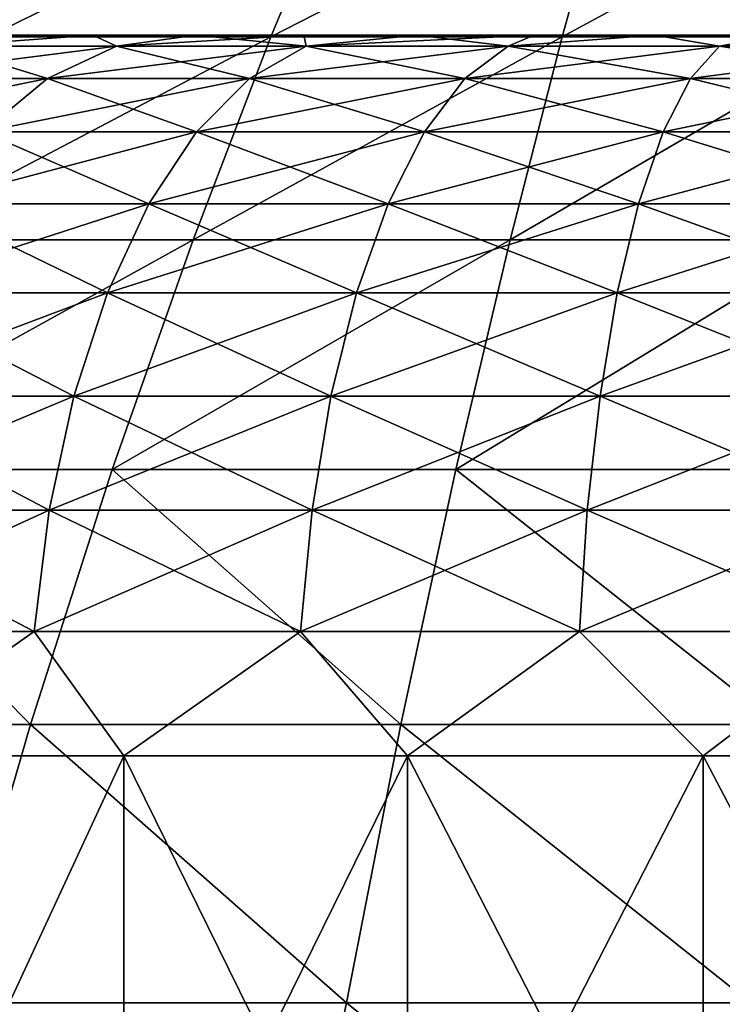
# Model space of a CAD drawing. Header units: millimetres. Extents: x -35 to 35, y -10 to 62.5.
# Tile 58 of 68: x -7.9 to -3, y 51.8 to 58.6. Entities that reach past the tile are written whole.
import ezdxf

# ---------------------------------------------------------------- set-up
doc = ezdxf.new("R2010")
doc.units = ezdxf.units.MM
doc.header["$LTSCALE"] = 65.185185
for name, color, linetype in [('58', 7, 'CONTINUOUS'), ('62', 7, 'CONTINUOUS'), ('63', 7, 'CONTINUOUS'), ('64', 7, 'CONTINUOUS'), ('65', 7, 'CONTINUOUS'), ('66', 7, 'CONTINUOUS')]:
    doc.layers.add(name, color=color, linetype=linetype)

msp = doc.modelspace()

# ---------------------------------------------------------------- linework, layer by layer
at = {"layer": '58', "color": 7, "linetype": 'CONTINUOUS'}
for points in [[(-7.4497, 59.6959, -17.678), (-10.0032, 58.4873, -19.0401), (-9.1724, 59.6959, -16.8486), (-7.4497, 59.6959, -17.678)], [(-8.1172, 58.4873, -19.9174), (-10.0032, 58.4873, -19.0401), (-7.4497, 59.6959, -17.678), (-8.1172, 58.4873, -19.9174)], [(-8.1172, 58.4873, 19.9174), (-7.4497, 59.6959, 17.678), (-10.0032, 58.4873, 19.0401), (-8.1172, 58.4873, 19.9174)], [(-7.4497, 59.6959, 17.678), (-9.1724, 59.6959, 16.8486), (-10.0032, 58.4873, 19.0401), (-7.4497, 59.6959, 17.678)], [(-5.653, 59.6959, -18.3317), (-8.1172, 58.4873, -19.9174), (-7.4497, 59.6959, -17.678), (-5.653, 59.6959, -18.3317)], [(-6.1553, 58.4873, -20.6083), (-8.1172, 58.4873, -19.9174), (-5.653, 59.6959, -18.3317), (-6.1553, 58.4873, -20.6083)], [(-6.1553, 58.4873, 20.6083), (-5.653, 59.6959, 18.3317), (-8.1172, 58.4873, 19.9174), (-6.1553, 58.4873, 20.6083)], [(-5.653, 59.6959, 18.3317), (-7.4497, 59.6959, 17.678), (-8.1172, 58.4873, 19.9174), (-5.653, 59.6959, 18.3317)], [(-3.8002, 59.6959, -18.8034), (-6.1553, 58.4873, -20.6083), (-5.653, 59.6959, -18.3317), (-3.8002, 59.6959, -18.8034)], [(-4.1358, 58.4873, -21.1065), (-6.1553, 58.4873, -20.6083), (-3.8002, 59.6959, -18.8034), (-4.1358, 58.4873, -21.1065)], [(-3.8002, 59.6959, 18.8034), (-5.653, 59.6959, 18.3317), (-6.1553, 58.4873, 20.6083), (-3.8002, 59.6959, 18.8034)], [(-4.1358, 58.4873, 21.1065), (-3.8002, 59.6959, 18.8034), (-6.1553, 58.4873, 20.6083), (-4.1358, 58.4873, 21.1065)], [(-1.9096, 59.6959, -19.0883), (-4.1358, 58.4873, -21.1065), (-3.8002, 59.6959, -18.8034), (-1.9096, 59.6959, -19.0883)], [(-2.0776, 58.4873, -21.4073), (-4.1358, 58.4873, -21.1065), (-1.9096, 59.6959, -19.0883), (-2.0776, 58.4873, -21.4073)], [(-2.0776, 58.4873, 21.4073), (-1.9096, 59.6959, 19.0883), (-4.1358, 58.4873, 21.1065), (-2.0776, 58.4873, 21.4073)], [(-1.9096, 59.6959, 19.0883), (-3.8002, 59.6959, 18.8034), (-4.1358, 58.4873, 21.1065), (-1.9096, 59.6959, 19.0883)], [(-6.694, 57.0806, -22.7537), (-8.8304, 57.0806, -22.0129), (-6.1553, 58.4873, -20.6083), (-6.694, 57.0806, -22.7537)], [(-6.1553, 58.4873, -20.6083), (-8.8304, 57.0806, -22.0129), (-8.1172, 58.4873, -19.9174), (-6.1553, 58.4873, -20.6083)], [(-6.694, 57.0806, 22.7537), (-6.1553, 58.4873, 20.6083), (-8.8304, 57.0806, 22.0129), (-6.694, 57.0806, 22.7537)], [(-6.1553, 58.4873, 20.6083), (-8.1172, 58.4873, 19.9174), (-8.8304, 57.0806, 22.0129), (-6.1553, 58.4873, 20.6083)], [(-4.4967, 57.0806, -23.2878), (-6.694, 57.0806, -22.7537), (-4.1358, 58.4873, -21.1065), (-4.4967, 57.0806, -23.2878)], [(-4.1358, 58.4873, -21.1065), (-6.694, 57.0806, -22.7537), (-6.1553, 58.4873, -20.6083), (-4.1358, 58.4873, -21.1065)], [(-4.4967, 57.0806, 23.2878), (-4.1358, 58.4873, 21.1065), (-6.694, 57.0806, 22.7537), (-4.4967, 57.0806, 23.2878)], [(-4.1358, 58.4873, 21.1065), (-6.1553, 58.4873, 20.6083), (-6.694, 57.0806, 22.7537), (-4.1358, 58.4873, 21.1065)], [(-2.2586, 57.0806, -23.6102), (-4.4967, 57.0806, -23.2878), (-2.0776, 58.4873, -21.4073), (-2.2586, 57.0806, -23.6102)], [(-2.0776, 58.4873, -21.4073), (-4.4967, 57.0806, -23.2878), (-4.1358, 58.4873, -21.1065), (-2.0776, 58.4873, -21.4073)], [(-2.2586, 57.0806, 23.6102), (-2.0776, 58.4873, 21.4073), (-4.4967, 57.0806, 23.2878), (-2.2586, 57.0806, 23.6102)], [(-2.0776, 58.4873, 21.4073), (-4.1358, 58.4873, 21.1065), (-4.4967, 57.0806, 23.2878), (-2.0776, 58.4873, 21.4073)], [(-6.694, 57.0806, -22.7537), (-9.5706, 55.4864, -23.9558), (-8.8304, 57.0806, -22.0129), (-6.694, 57.0806, -22.7537)], [(-7.2545, 55.4864, -24.7558), (-9.5706, 55.4864, -23.9558), (-6.694, 57.0806, -22.7537), (-7.2545, 55.4864, -24.7558)], [(-7.2545, 55.4864, 24.7558), (-6.694, 57.0806, 22.7537), (-9.5706, 55.4864, 23.9558), (-7.2545, 55.4864, 24.7558)], [(-6.694, 57.0806, 22.7537), (-8.8304, 57.0806, 22.0129), (-9.5706, 55.4864, 23.9558), (-6.694, 57.0806, 22.7537)], [(-4.4967, 57.0806, -23.2878), (-7.2545, 55.4864, -24.7558), (-6.694, 57.0806, -22.7537), (-4.4967, 57.0806, -23.2878)], [(-4.873, 55.4864, -25.3324), (-7.2545, 55.4864, -24.7558), (-4.4967, 57.0806, -23.2878), (-4.873, 55.4864, -25.3324)], [(-4.873, 55.4864, 25.3324), (-4.4967, 57.0806, 23.2878), (-7.2545, 55.4864, 24.7558), (-4.873, 55.4864, 25.3324)], [(-4.4967, 57.0806, 23.2878), (-6.694, 57.0806, 22.7537), (-7.2545, 55.4864, 24.7558), (-4.4967, 57.0806, 23.2878)], [(-2.2586, 57.0806, -23.6102), (-4.873, 55.4864, -25.3324), (-4.4967, 57.0806, -23.2878), (-2.2586, 57.0806, -23.6102)], [(-2.4475, 55.4864, -25.6805), (-4.873, 55.4864, -25.3324), (-2.2586, 57.0806, -23.6102), (-2.4475, 55.4864, -25.6805)], [(-2.4475, 55.4864, 25.6805), (-2.2586, 57.0806, 23.6102), (-4.873, 55.4864, 25.3324), (-2.4475, 55.4864, 25.6805)], [(-2.2586, 57.0806, 23.6102), (-4.4967, 57.0806, 23.2878), (-4.873, 55.4864, 25.3324), (-2.2586, 57.0806, 23.6102)], [(-7.822, 53.7169, -26.6026), (-10.3185, 53.7169, -25.7374), (-9.5706, 55.4864, -23.9558), (-7.822, 53.7169, -26.6026)], [(-7.822, 53.7169, 26.6026), (-9.5706, 55.4864, 23.9558), (-10.3185, 53.7169, 25.7374), (-7.822, 53.7169, 26.6026)], [(-7.2545, 55.4864, -24.7558), (-7.822, 53.7169, -26.6026), (-9.5706, 55.4864, -23.9558), (-7.2545, 55.4864, -24.7558)], [(-7.2545, 55.4864, 24.7558), (-9.5706, 55.4864, 23.9558), (-7.822, 53.7169, 26.6026), (-7.2545, 55.4864, 24.7558)], [(-5.2544, 53.7169, -27.2263), (-7.822, 53.7169, -26.6026), (-7.2545, 55.4864, -24.7558), (-5.2544, 53.7169, -27.2263)], [(-5.2544, 53.7169, 27.2263), (-7.2545, 55.4864, 24.7558), (-7.822, 53.7169, 26.6026), (-5.2544, 53.7169, 27.2263)], [(-4.873, 55.4864, -25.3324), (-5.2544, 53.7169, -27.2263), (-7.2545, 55.4864, -24.7558), (-4.873, 55.4864, -25.3324)], [(-4.873, 55.4864, 25.3324), (-7.2545, 55.4864, 24.7558), (-5.2544, 53.7169, 27.2263), (-4.873, 55.4864, 25.3324)], [(-2.6392, 53.7169, -27.6029), (-5.2544, 53.7169, -27.2263), (-4.873, 55.4864, -25.3324), (-2.6392, 53.7169, -27.6029)], [(-2.6392, 53.7169, 27.6029), (-4.873, 55.4864, 25.3324), (-5.2544, 53.7169, 27.2263), (-2.6392, 53.7169, 27.6029)], [(-2.4475, 55.4864, -25.6805), (-2.6392, 53.7169, -27.6029), (-4.873, 55.4864, -25.3324), (-2.4475, 55.4864, -25.6805)], [(-2.4475, 55.4864, 25.6805), (-4.873, 55.4864, 25.3324), (-2.6392, 53.7169, 27.6029), (-2.4475, 55.4864, 25.6805)], [(-8.3814, 51.7856, 28.2832), (-7.822, 53.7169, 26.6026), (-10.3185, 53.7169, 25.7374), (-8.3814, 51.7856, 28.2832)], [(-7.822, 53.7169, -26.6026), (-8.3814, 51.7856, -28.2832), (-10.3185, 53.7169, -25.7374), (-7.822, 53.7169, -26.6026)], [(-8.3814, 51.7856, 28.2832), (-5.6309, 51.7856, 28.9565), (-7.822, 53.7169, 26.6026), (-8.3814, 51.7856, 28.2832)], [(-5.6309, 51.7856, -28.9565), (-8.3814, 51.7856, -28.2832), (-7.822, 53.7169, -26.6026), (-5.6309, 51.7856, -28.9565)], [(-5.6309, 51.7856, 28.9565), (-5.2544, 53.7169, 27.2263), (-7.822, 53.7169, 26.6026), (-5.6309, 51.7856, 28.9565)], [(-5.2544, 53.7169, -27.2263), (-5.6309, 51.7856, -28.9565), (-7.822, 53.7169, -26.6026), (-5.2544, 53.7169, -27.2263)], [(-5.6309, 51.7856, 28.9565), (-2.8285, 51.7856, 29.363), (-5.2544, 53.7169, 27.2263), (-5.6309, 51.7856, 28.9565)], [(-2.8285, 51.7856, -29.363), (-5.6309, 51.7856, -28.9565), (-5.2544, 53.7169, -27.2263), (-2.8285, 51.7856, -29.363)], [(-2.8285, 51.7856, 29.363), (-2.6392, 53.7169, 27.6029), (-5.2544, 53.7169, 27.2263), (-2.8285, 51.7856, 29.363)], [(-2.6392, 53.7169, -27.6029), (-2.8285, 51.7856, -29.363), (-5.2544, 53.7169, -27.2263), (-2.6392, 53.7169, -27.6029)], [(-6.0661, 49.7073, 30.4963), (-8.3814, 51.7856, 28.2832), (-9.0261, 49.7073, 29.7549), (-6.0661, 49.7073, 30.4963)], [(-6.0661, 49.7073, -30.4963), (-9.0261, 49.7073, -29.7549), (-8.3814, 51.7856, -28.2832), (-6.0661, 49.7073, -30.4963)], [(-5.6309, 51.7856, 28.9565), (-8.3814, 51.7856, 28.2832), (-6.0661, 49.7073, 30.4963), (-5.6309, 51.7856, 28.9565)], [(-5.6309, 51.7856, -28.9565), (-6.0661, 49.7073, -30.4963), (-8.3814, 51.7856, -28.2832), (-5.6309, 51.7856, -28.9565)], [(-3.0477, 49.7073, 30.9441), (-5.6309, 51.7856, 28.9565), (-6.0661, 49.7073, 30.4963), (-3.0477, 49.7073, 30.9441)], [(-3.0477, 49.7073, -30.9441), (-6.0661, 49.7073, -30.4963), (-5.6309, 51.7856, -28.9565), (-3.0477, 49.7073, -30.9441)], [(-2.8285, 51.7856, 29.363), (-5.6309, 51.7856, 28.9565), (-3.0477, 49.7073, 30.9441), (-2.8285, 51.7856, 29.363)], [(-2.8285, 51.7856, -29.363), (-3.0477, 49.7073, -30.9441), (-5.6309, 51.7856, -28.9565), (-2.8285, 51.7856, -29.363)], [(0, 51.7856, -29.4989), (-3.0477, 49.7073, -30.9441), (-2.8285, 51.7856, -29.363), (0, 51.7856, -29.4989)], [(0, 49.7073, 31.0938), (-2.8285, 51.7856, 29.363), (-3.0477, 49.7073, 30.9441), (0, 49.7073, 31.0938)], [(0, 51.7856, -29.4989), (0, 51.7656, -29.5157), (-3.0477, 49.7073, -30.9441), (0, 51.7856, -29.4989)]]:
    msp.add_3dface(points, dxfattribs=at)
at = {"layer": '62', "color": 7, "linetype": 'CONTINUOUS'}
for points in [[(-7.1744, 49.5, 15.2463), (-9.0287, 53.5, 14.2269), (-9.0287, 49.5, 14.2269), (-7.1744, 49.5, 15.2463)], [(-7.1744, 53.5, 15.2463), (-9.0287, 53.5, 14.2269), (-7.1744, 49.5, 15.2463), (-7.1744, 53.5, 15.2463)], [(-5.2069, 49.5, 16.0253), (-7.1744, 53.5, 15.2463), (-7.1744, 49.5, 15.2463), (-5.2069, 49.5, 16.0253)], [(-5.2069, 53.5, 16.0253), (-7.1744, 53.5, 15.2463), (-5.2069, 49.5, 16.0253), (-5.2069, 53.5, 16.0253)], [(-3.1574, 49.5, 16.5515), (-5.2069, 53.5, 16.0253), (-5.2069, 49.5, 16.0253), (-3.1574, 49.5, 16.5515)], [(-3.1574, 53.5, 16.5515), (-5.2069, 53.5, 16.0253), (-3.1574, 49.5, 16.5515), (-3.1574, 53.5, 16.5515)], [(-1.058, 49.5, 16.8168), (-3.1574, 53.5, 16.5515), (-3.1574, 49.5, 16.5515), (-1.058, 49.5, 16.8168)], [(-1.058, 53.5, 16.8168), (-3.1574, 53.5, 16.5515), (-1.058, 49.5, 16.8168), (-1.058, 53.5, 16.8168)]]:
    msp.add_3dface(points, dxfattribs=at)
at = {"layer": '63', "color": 7, "linetype": 'CONTINUOUS'}
for points in [[(-9.0287, 49.5, -14.2269), (-7.1744, 53.5, -15.2463), (-7.1744, 49.5, -15.2463), (-9.0287, 49.5, -14.2269)], [(-9.0287, 53.5, -14.2269), (-7.1744, 53.5, -15.2463), (-9.0287, 49.5, -14.2269), (-9.0287, 53.5, -14.2269)], [(-7.1744, 49.5, -15.2463), (-5.2069, 53.5, -16.0253), (-5.2069, 49.5, -16.0253), (-7.1744, 49.5, -15.2463)], [(-7.1744, 53.5, -15.2463), (-5.2069, 53.5, -16.0253), (-7.1744, 49.5, -15.2463), (-7.1744, 53.5, -15.2463)], [(-5.2069, 53.5, -16.0253), (-3.1574, 53.5, -16.5515), (-5.2069, 49.5, -16.0253), (-5.2069, 53.5, -16.0253)], [(-5.2069, 49.5, -16.0253), (-3.1574, 53.5, -16.5515), (-3.1574, 49.5, -16.5515), (-5.2069, 49.5, -16.0253)], [(-3.1574, 53.5, -16.5515), (-1.058, 53.5, -16.8168), (-3.1574, 49.5, -16.5515), (-3.1574, 53.5, -16.5515)], [(-3.1574, 49.5, -16.5515), (-1.058, 53.5, -16.8168), (-1.058, 49.5, -16.8168), (-3.1574, 49.5, -16.5515)]]:
    msp.add_3dface(points, dxfattribs=at)
at = {"layer": '64', "color": 7, "linetype": 'CONTINUOUS'}
for points in [[(-11.8169, 58.5, 0.885), (11.85, 58.5), (-11.85, 58.5), (-11.8169, 58.5, 0.885)], [(-11.85, 58.5), (11.85, 58.5), (11.8169, 58.5, -0.885), (-11.85, 58.5)], [(-11.8169, 58.5, -0.885), (-11.85, 58.5), (11.8169, 58.5, -0.885), (-11.8169, 58.5, -0.885)], [(11.8169, 58.5, 0.885), (11.85, 58.5), (-11.8169, 58.5, 0.885), (11.8169, 58.5, 0.885)], [(-11.7177, 58.5, 1.7657), (11.8169, 58.5, 0.885), (-11.8169, 58.5, 0.885), (-11.7177, 58.5, 1.7657)], [(11.7177, 58.5, -1.7657), (-11.8169, 58.5, -0.885), (11.8169, 58.5, -0.885), (11.7177, 58.5, -1.7657)], [(-11.7177, 58.5, -1.7657), (-11.8169, 58.5, -0.885), (11.7177, 58.5, -1.7657), (-11.7177, 58.5, -1.7657)], [(-11.553, 58.5, 2.6364), (11.7177, 58.5, 1.7657), (-11.7177, 58.5, 1.7657), (-11.553, 58.5, 2.6364)], [(11.7177, 58.5, 1.7657), (11.8169, 58.5, 0.885), (-11.7177, 58.5, 1.7657), (11.7177, 58.5, 1.7657)], [(11.553, 58.5, -2.6364), (-11.7177, 58.5, -1.7657), (11.7177, 58.5, -1.7657), (11.553, 58.5, -2.6364)], [(-11.553, 58.5, -2.6364), (-11.7177, 58.5, -1.7657), (11.553, 58.5, -2.6364), (-11.553, 58.5, -2.6364)], [(-11.3236, 58.5, 3.4925), (11.553, 58.5, 2.6364), (-11.553, 58.5, 2.6364), (-11.3236, 58.5, 3.4925)], [(11.553, 58.5, 2.6364), (11.7177, 58.5, 1.7657), (-11.553, 58.5, 2.6364), (11.553, 58.5, 2.6364)], [(11.3236, 58.5, -3.4925), (-11.553, 58.5, -2.6364), (11.553, 58.5, -2.6364), (11.3236, 58.5, -3.4925)], [(-11.3236, 58.5, -3.4925), (-11.553, 58.5, -2.6364), (11.3236, 58.5, -3.4925), (-11.3236, 58.5, -3.4925)], [(-11.031, 58.5, 4.329), (11.3236, 58.5, 3.4925), (-11.3236, 58.5, 3.4925), (-11.031, 58.5, 4.329)], [(11.3236, 58.5, 3.4925), (11.553, 58.5, 2.6364), (-11.3236, 58.5, 3.4925), (11.3236, 58.5, 3.4925)], [(11.031, 58.5, -4.329), (-11.3236, 58.5, -3.4925), (11.3236, 58.5, -3.4925), (11.031, 58.5, -4.329)], [(-11.031, 58.5, -4.329), (-11.3236, 58.5, -3.4925), (11.031, 58.5, -4.329), (-11.031, 58.5, -4.329)], [(11.031, 58.5, 4.329), (11.3236, 58.5, 3.4925), (-11.031, 58.5, 4.329), (11.031, 58.5, 4.329)], [(-10.6766, 58.5, 5.1412), (11.031, 58.5, 4.329), (-11.031, 58.5, 4.329), (-10.6766, 58.5, 5.1412)], [(10.6766, 58.5, -5.1412), (-11.031, 58.5, -4.329), (11.031, 58.5, -4.329), (10.6766, 58.5, -5.1412)], [(-10.6766, 58.5, -5.1412), (-11.031, 58.5, -4.329), (10.6766, 58.5, -5.1412), (-10.6766, 58.5, -5.1412)], [(10.6766, 58.5, 5.1412), (11.031, 58.5, 4.329), (-10.6766, 58.5, 5.1412), (10.6766, 58.5, 5.1412)], [(-10.2626, 58.5, 5.9247), (10.6766, 58.5, 5.1412), (-10.6766, 58.5, 5.1412), (-10.2626, 58.5, 5.9247)], [(10.2626, 58.5, -5.9247), (-10.6766, 58.5, -5.1412), (10.6766, 58.5, -5.1412), (10.2626, 58.5, -5.9247)], [(-10.2626, 58.5, -5.9247), (-10.6766, 58.5, -5.1412), (10.2626, 58.5, -5.9247), (-10.2626, 58.5, -5.9247)], [(10.2626, 58.5, 5.9247), (10.6766, 58.5, 5.1412), (-10.2626, 58.5, 5.9247), (10.2626, 58.5, 5.9247)], [(-9.7911, 58.5, 6.675), (10.2626, 58.5, 5.9247), (-10.2626, 58.5, 5.9247), (-9.7911, 58.5, 6.675)], [(9.7911, 58.5, -6.675), (-10.2626, 58.5, -5.9247), (10.2626, 58.5, -5.9247), (9.7911, 58.5, -6.675)], [(-9.7911, 58.5, -6.675), (-10.2626, 58.5, -5.9247), (9.7911, 58.5, -6.675), (-9.7911, 58.5, -6.675)], [(-9.2649, 58.5, 7.3881), (9.7911, 58.5, 6.675), (-9.7911, 58.5, 6.675), (-9.2649, 58.5, 7.3881)], [(9.7911, 58.5, 6.675), (10.2626, 58.5, 5.9247), (-9.7911, 58.5, 6.675), (9.7911, 58.5, 6.675)], [(9.2649, 58.5, -7.3881), (-9.7911, 58.5, -6.675), (9.7911, 58.5, -6.675), (9.2649, 58.5, -7.3881)], [(-9.2649, 58.5, -7.3881), (-9.7911, 58.5, -6.675), (9.2649, 58.5, -7.3881), (-9.2649, 58.5, -7.3881)], [(-8.6869, 58.5, 8.0598), (9.2649, 58.5, 7.3881), (-9.2649, 58.5, 7.3881), (-8.6869, 58.5, 8.0598)], [(9.2649, 58.5, 7.3881), (9.7911, 58.5, 6.675), (-9.2649, 58.5, 7.3881), (9.2649, 58.5, 7.3881)], [(8.6869, 58.5, -8.0598), (-9.2649, 58.5, -7.3881), (9.2649, 58.5, -7.3881), (8.6869, 58.5, -8.0598)], [(-8.6869, 58.5, -8.0598), (-9.2649, 58.5, -7.3881), (8.6869, 58.5, -8.0598), (-8.6869, 58.5, -8.0598)], [(8.6869, 58.5, 8.0598), (9.2649, 58.5, 7.3881), (-8.6869, 58.5, 8.0598), (8.6869, 58.5, 8.0598)], [(8.0602, 58.5, -8.6865), (-8.6869, 58.5, -8.0598), (8.6869, 58.5, -8.0598), (8.0602, 58.5, -8.6865)], [(-8.0602, 58.5, -8.6865), (-8.6869, 58.5, -8.0598), (8.0602, 58.5, -8.6865), (-8.0602, 58.5, -8.6865)], [(-8.0602, 58.5, 8.6865), (8.6869, 58.5, 8.0598), (-8.6869, 58.5, 8.0598), (-8.0602, 58.5, 8.6865)], [(7.3885, 58.5, -9.2646), (-8.0602, 58.5, -8.6865), (8.0602, 58.5, -8.6865), (7.3885, 58.5, -9.2646)], [(-7.3885, 58.5, -9.2646), (-8.0602, 58.5, -8.6865), (7.3885, 58.5, -9.2646), (-7.3885, 58.5, -9.2646)], [(-7.3885, 58.5, 9.2646), (8.0602, 58.5, 8.6865), (-8.0602, 58.5, 8.6865), (-7.3885, 58.5, 9.2646)], [(8.0602, 58.5, 8.6865), (8.6869, 58.5, 8.0598), (-8.0602, 58.5, 8.6865), (8.0602, 58.5, 8.6865)], [(6.6755, 58.5, -9.7908), (-7.3885, 58.5, -9.2646), (7.3885, 58.5, -9.2646), (6.6755, 58.5, -9.7908)], [(-6.6755, 58.5, -9.7908), (-7.3885, 58.5, -9.2646), (6.6755, 58.5, -9.7908), (-6.6755, 58.5, -9.7908)], [(-6.6755, 58.5, 9.7908), (7.3885, 58.5, 9.2646), (-7.3885, 58.5, 9.2646), (-6.6755, 58.5, 9.7908)], [(7.3885, 58.5, 9.2646), (8.0602, 58.5, 8.6865), (-7.3885, 58.5, 9.2646), (7.3885, 58.5, 9.2646)], [(5.9251, 58.5, -10.2623), (-6.6755, 58.5, -9.7908), (6.6755, 58.5, -9.7908), (5.9251, 58.5, -10.2623)], [(-5.9251, 58.5, -10.2623), (-6.6755, 58.5, -9.7908), (5.9251, 58.5, -10.2623), (-5.9251, 58.5, -10.2623)], [(-5.9251, 58.5, 10.2623), (6.6755, 58.5, 9.7908), (-6.6755, 58.5, 9.7908), (-5.9251, 58.5, 10.2623)], [(6.6755, 58.5, 9.7908), (7.3885, 58.5, 9.2646), (-6.6755, 58.5, 9.7908), (6.6755, 58.5, 9.7908)], [(5.1417, 58.5, -10.6764), (-5.9251, 58.5, -10.2623), (5.9251, 58.5, -10.2623), (5.1417, 58.5, -10.6764)], [(-5.1417, 58.5, -10.6764), (-5.9251, 58.5, -10.2623), (5.1417, 58.5, -10.6764), (-5.1417, 58.5, -10.6764)], [(-5.1417, 58.5, 10.6764), (5.9251, 58.5, 10.2623), (-5.9251, 58.5, 10.2623), (-5.1417, 58.5, 10.6764)], [(5.9251, 58.5, 10.2623), (6.6755, 58.5, 9.7908), (-5.9251, 58.5, 10.2623), (5.9251, 58.5, 10.2623)], [(4.3294, 58.5, -11.0308), (-5.1417, 58.5, -10.6764), (5.1417, 58.5, -10.6764), (4.3294, 58.5, -11.0308)], [(-4.3294, 58.5, -11.0308), (-5.1417, 58.5, -10.6764), (4.3294, 58.5, -11.0308), (-4.3294, 58.5, -11.0308)], [(-4.3294, 58.5, 11.0308), (5.1417, 58.5, 10.6764), (-5.1417, 58.5, 10.6764), (-4.3294, 58.5, 11.0308)], [(5.1417, 58.5, 10.6764), (5.9251, 58.5, 10.2623), (-5.1417, 58.5, 10.6764), (5.1417, 58.5, 10.6764)], [(3.493, 58.5, -11.3235), (-4.3294, 58.5, -11.0308), (4.3294, 58.5, -11.0308), (3.493, 58.5, -11.3235)], [(-3.493, 58.5, -11.3235), (-4.3294, 58.5, -11.0308), (3.493, 58.5, -11.3235), (-3.493, 58.5, -11.3235)], [(-3.493, 58.5, 11.3235), (4.3294, 58.5, 11.0308), (-4.3294, 58.5, 11.0308), (-3.493, 58.5, 11.3235)], [(4.3294, 58.5, 11.0308), (5.1417, 58.5, 10.6764), (-4.3294, 58.5, 11.0308), (4.3294, 58.5, 11.0308)], [(2.6369, 58.5, -11.5529), (-3.493, 58.5, -11.3235), (3.493, 58.5, -11.3235), (2.6369, 58.5, -11.5529)], [(-2.6369, 58.5, -11.5529), (-3.493, 58.5, -11.3235), (2.6369, 58.5, -11.5529), (-2.6369, 58.5, -11.5529)], [(3.493, 58.5, 11.3235), (4.3294, 58.5, 11.0308), (-3.493, 58.5, 11.3235), (3.493, 58.5, 11.3235)], [(-2.6369, 58.5, 11.5529), (3.493, 58.5, 11.3235), (-3.493, 58.5, 11.3235), (-2.6369, 58.5, 11.5529)]]:
    msp.add_3dface(points, dxfattribs=at)
at = {"layer": '65', "color": 7, "linetype": 'CONTINUOUS'}
for points in [[(-7.3885, 58.5, 9.2646), (-8.0602, 58.5, 8.6865), (-8.4338, 58.424, 9.5197), (-7.3885, 58.5, 9.2646)], [(-7.2248, 58.424, 10.4669), (-7.3885, 58.5, 9.2646), (-8.4338, 58.424, 9.5197), (-7.2248, 58.424, 10.4669)], [(-6.6755, 58.5, 9.7908), (-7.3885, 58.5, 9.2646), (-7.2248, 58.424, 10.4669), (-6.6755, 58.5, 9.7908)], [(-5.9105, 58.424, 11.2614), (-6.6755, 58.5, 9.7908), (-7.2248, 58.424, 10.4669), (-5.9105, 58.424, 11.2614)], [(-5.9251, 58.5, 10.2623), (-6.6755, 58.5, 9.7908), (-5.9105, 58.424, 11.2614), (-5.9251, 58.5, 10.2623)], [(-5.1417, 58.5, 10.6764), (-5.9251, 58.5, 10.2623), (-5.9105, 58.424, 11.2614), (-5.1417, 58.5, 10.6764)], [(-4.51, 58.424, 11.8918), (-5.1417, 58.5, 10.6764), (-5.9105, 58.424, 11.2614), (-4.51, 58.424, 11.8918)], [(-4.3294, 58.5, 11.0308), (-5.1417, 58.5, 10.6764), (-4.51, 58.424, 11.8918), (-4.3294, 58.5, 11.0308)], [(-3.493, 58.5, 11.3235), (-4.3294, 58.5, 11.0308), (-4.51, 58.424, 11.8918), (-3.493, 58.5, 11.3235)], [(-3.0437, 58.424, 12.3487), (-3.493, 58.5, 11.3235), (-4.51, 58.424, 11.8918), (-3.0437, 58.424, 12.3487)], [(-2.6369, 58.5, 11.5529), (-3.493, 58.5, 11.3235), (-3.0437, 58.424, 12.3487), (-2.6369, 58.5, 11.5529)], [(-1.533, 58.424, 12.6255), (-2.6369, 58.5, 11.5529), (-3.0437, 58.424, 12.3487), (-1.533, 58.424, 12.6255)], [(-7.7035, 58.1982, 11.1604), (-8.4338, 58.424, 9.5197), (-8.9926, 58.1982, 10.1505), (-7.7035, 58.1982, 11.1604)], [(-7.2248, 58.424, 10.4669), (-8.4338, 58.424, 9.5197), (-7.7035, 58.1982, 11.1604), (-7.2248, 58.424, 10.4669)], [(-6.3021, 58.1982, 12.0076), (-7.2248, 58.424, 10.4669), (-7.7035, 58.1982, 11.1604), (-6.3021, 58.1982, 12.0076)], [(-5.9105, 58.424, 11.2614), (-7.2248, 58.424, 10.4669), (-6.3021, 58.1982, 12.0076), (-5.9105, 58.424, 11.2614)], [(-4.8088, 58.1982, 12.6797), (-5.9105, 58.424, 11.2614), (-6.3021, 58.1982, 12.0076), (-4.8088, 58.1982, 12.6797)], [(-4.51, 58.424, 11.8918), (-5.9105, 58.424, 11.2614), (-4.8088, 58.1982, 12.6797), (-4.51, 58.424, 11.8918)], [(-3.2453, 58.1982, 13.1669), (-4.51, 58.424, 11.8918), (-4.8088, 58.1982, 12.6797), (-3.2453, 58.1982, 13.1669)], [(-3.0437, 58.424, 12.3487), (-4.51, 58.424, 11.8918), (-3.2453, 58.1982, 13.1669), (-3.0437, 58.424, 12.3487)], [(-1.6346, 58.1982, 13.462), (-3.0437, 58.424, 12.3487), (-3.2453, 58.1982, 13.1669), (-1.6346, 58.1982, 13.462)], [(-1.533, 58.424, 12.6255), (-3.0437, 58.424, 12.3487), (-1.6346, 58.1982, 13.462), (-1.533, 58.424, 12.6255)], [(-7.7035, 58.1982, 11.1604), (-8.9926, 58.1982, 10.1505), (-8.1526, 57.8293, 11.8111), (-7.7035, 58.1982, 11.1604)], [(-6.6695, 57.8293, 12.7076), (-7.7035, 58.1982, 11.1604), (-8.1526, 57.8293, 11.8111), (-6.6695, 57.8293, 12.7076)], [(-6.3021, 58.1982, 12.0076), (-7.7035, 58.1982, 11.1604), (-6.6695, 57.8293, 12.7076), (-6.3021, 58.1982, 12.0076)], [(-5.0891, 57.8293, 13.4189), (-6.3021, 58.1982, 12.0076), (-6.6695, 57.8293, 12.7076), (-5.0891, 57.8293, 13.4189)], [(-4.8088, 58.1982, 12.6797), (-6.3021, 58.1982, 12.0076), (-5.0891, 57.8293, 13.4189), (-4.8088, 58.1982, 12.6797)], [(-3.4345, 57.8293, 13.9345), (-4.8088, 58.1982, 12.6797), (-5.0891, 57.8293, 13.4189), (-3.4345, 57.8293, 13.9345)], [(-3.2453, 58.1982, 13.1669), (-4.8088, 58.1982, 12.6797), (-3.4345, 57.8293, 13.9345), (-3.2453, 58.1982, 13.1669)], [(-1.7299, 57.8293, 14.2469), (-3.2453, 58.1982, 13.1669), (-3.4345, 57.8293, 13.9345), (-1.7299, 57.8293, 14.2469)], [(-1.6346, 58.1982, 13.462), (-3.2453, 58.1982, 13.1669), (-1.7299, 57.8293, 14.2469), (-1.6346, 58.1982, 13.462)], [(-7.0015, 57.3285, 13.3402), (-8.1526, 57.8293, 11.8111), (-8.5584, 57.3285, 12.399), (-7.0015, 57.3285, 13.3402)], [(-6.6695, 57.8293, 12.7076), (-8.1526, 57.8293, 11.8111), (-7.0015, 57.3285, 13.3402), (-6.6695, 57.8293, 12.7076)], [(-5.3425, 57.3285, 14.0869), (-6.6695, 57.8293, 12.7076), (-7.0015, 57.3285, 13.3402), (-5.3425, 57.3285, 14.0869)], [(-5.0891, 57.8293, 13.4189), (-6.6695, 57.8293, 12.7076), (-5.3425, 57.3285, 14.0869), (-5.0891, 57.8293, 13.4189)], [(-3.6055, 57.3285, 14.6282), (-5.0891, 57.8293, 13.4189), (-5.3425, 57.3285, 14.0869), (-3.6055, 57.3285, 14.6282)], [(-3.4345, 57.8293, 13.9345), (-5.0891, 57.8293, 13.4189), (-3.6055, 57.3285, 14.6282), (-3.4345, 57.8293, 13.9345)], [(-1.816, 57.3285, 14.9561), (-3.4345, 57.8293, 13.9345), (-3.6055, 57.3285, 14.6282), (-1.816, 57.3285, 14.9561)], [(-1.7299, 57.8293, 14.2469), (-3.4345, 57.8293, 13.9345), (-1.816, 57.3285, 14.9561), (-1.7299, 57.8293, 14.2469)], [(-7.288, 56.7113, 13.8861), (-8.5584, 57.3285, 12.399), (-8.9087, 56.7113, 12.9064), (-7.288, 56.7113, 13.8861)], [(-7.0015, 57.3285, 13.3402), (-8.5584, 57.3285, 12.399), (-7.288, 56.7113, 13.8861), (-7.0015, 57.3285, 13.3402)], [(-5.5611, 56.7113, 14.6634), (-7.0015, 57.3285, 13.3402), (-7.288, 56.7113, 13.8861), (-5.5611, 56.7113, 14.6634)], [(-5.3425, 57.3285, 14.0869), (-7.0015, 57.3285, 13.3402), (-5.5611, 56.7113, 14.6634), (-5.3425, 57.3285, 14.0869)], [(-3.7531, 56.7113, 15.2268), (-5.3425, 57.3285, 14.0869), (-5.5611, 56.7113, 14.6634), (-3.7531, 56.7113, 15.2268)], [(-3.6055, 57.3285, 14.6282), (-5.3425, 57.3285, 14.0869), (-3.7531, 56.7113, 15.2268), (-3.6055, 57.3285, 14.6282)], [(-1.8903, 56.7113, 15.5681), (-3.6055, 57.3285, 14.6282), (-3.7531, 56.7113, 15.2268), (-1.8903, 56.7113, 15.5681)], [(-1.816, 57.3285, 14.9561), (-3.6055, 57.3285, 14.6282), (-1.8903, 56.7113, 15.5681), (-1.816, 57.3285, 14.9561)], [(-7.5203, 55.9962, 14.3287), (-8.9087, 56.7113, 12.9064), (-9.1926, 55.9962, 13.3178), (-7.5203, 55.9962, 14.3287)], [(-7.288, 56.7113, 13.8861), (-8.9087, 56.7113, 12.9064), (-7.5203, 55.9962, 14.3287), (-7.288, 56.7113, 13.8861)], [(-5.7383, 55.9962, 15.1307), (-7.288, 56.7113, 13.8861), (-7.5203, 55.9962, 14.3287), (-5.7383, 55.9962, 15.1307)], [(-5.5611, 56.7113, 14.6634), (-7.288, 56.7113, 13.8861), (-5.7383, 55.9962, 15.1307), (-5.5611, 56.7113, 14.6634)], [(-3.8727, 55.9962, 15.7121), (-5.5611, 56.7113, 14.6634), (-5.7383, 55.9962, 15.1307), (-3.8727, 55.9962, 15.7121)], [(-3.7531, 56.7113, 15.2268), (-5.5611, 56.7113, 14.6634), (-3.8727, 55.9962, 15.7121), (-3.7531, 56.7113, 15.2268)], [(-1.9506, 55.9962, 16.0643), (-3.7531, 56.7113, 15.2268), (-3.8727, 55.9962, 15.7121), (-1.9506, 55.9962, 16.0643)], [(-1.8903, 56.7113, 15.5681), (-3.7531, 56.7113, 15.2268), (-1.9506, 55.9962, 16.0643), (-1.8903, 56.7113, 15.5681)], [(-7.6913, 55.2052, 14.6545), (-9.1926, 55.9962, 13.3178), (-9.4016, 55.2052, 13.6206), (-7.6913, 55.2052, 14.6545)], [(-7.5203, 55.9962, 14.3287), (-9.1926, 55.9962, 13.3178), (-7.6913, 55.2052, 14.6545), (-7.5203, 55.9962, 14.3287)], [(-5.8688, 55.2052, 15.4748), (-7.5203, 55.9962, 14.3287), (-7.6913, 55.2052, 14.6545), (-5.8688, 55.2052, 15.4748)], [(-5.7383, 55.9962, 15.1307), (-7.5203, 55.9962, 14.3287), (-5.8688, 55.2052, 15.4748), (-5.7383, 55.9962, 15.1307)], [(-3.9607, 55.2052, 16.0693), (-5.7383, 55.9962, 15.1307), (-5.8688, 55.2052, 15.4748), (-3.9607, 55.2052, 16.0693)], [(-3.8727, 55.9962, 15.7121), (-5.7383, 55.9962, 15.1307), (-3.9607, 55.2052, 16.0693), (-3.8727, 55.9962, 15.7121)], [(-1.9949, 55.2052, 16.4296), (-3.8727, 55.9962, 15.7121), (-3.9607, 55.2052, 16.0693), (-1.9949, 55.2052, 16.4296)], [(-1.9506, 55.9962, 16.0643), (-3.8727, 55.9962, 15.7121), (-1.9949, 55.2052, 16.4296), (-1.9506, 55.9962, 16.0643)], [(-7.7958, 54.3622, 14.8536), (-9.4016, 55.2052, 13.6206), (-9.5293, 54.3622, 13.8056), (-7.7958, 54.3622, 14.8536)], [(-7.6913, 55.2052, 14.6545), (-9.4016, 55.2052, 13.6206), (-7.7958, 54.3622, 14.8536), (-7.6913, 55.2052, 14.6545)], [(-5.9485, 54.3622, 15.685), (-7.6913, 55.2052, 14.6545), (-7.7958, 54.3622, 14.8536), (-5.9485, 54.3622, 15.685)], [(-5.8688, 55.2052, 15.4748), (-7.6913, 55.2052, 14.6545), (-5.9485, 54.3622, 15.685), (-5.8688, 55.2052, 15.4748)], [(-4.0145, 54.3622, 16.2876), (-5.8688, 55.2052, 15.4748), (-5.9485, 54.3622, 15.685), (-4.0145, 54.3622, 16.2876)], [(-3.9607, 55.2052, 16.0693), (-5.8688, 55.2052, 15.4748), (-4.0145, 54.3622, 16.2876), (-3.9607, 55.2052, 16.0693)], [(-2.022, 54.3622, 16.6528), (-3.9607, 55.2052, 16.0693), (-4.0145, 54.3622, 16.2876), (-2.022, 54.3622, 16.6528)], [(-1.9949, 55.2052, 16.4296), (-3.9607, 55.2052, 16.0693), (-2.022, 54.3622, 16.6528), (-1.9949, 55.2052, 16.4296)], [(-9.0287, 53.5, 14.2269), (-7.7958, 54.3622, 14.8536), (-9.5293, 54.3622, 13.8056), (-9.0287, 53.5, 14.2269)], [(-9.0287, 53.5, 14.2269), (-7.1744, 53.5, 15.2463), (-7.7958, 54.3622, 14.8536), (-9.0287, 53.5, 14.2269)], [(-7.1744, 53.5, 15.2463), (-5.9485, 54.3622, 15.685), (-7.7958, 54.3622, 14.8536), (-7.1744, 53.5, 15.2463)], [(-7.1744, 53.5, 15.2463), (-5.2069, 53.5, 16.0253), (-5.9485, 54.3622, 15.685), (-7.1744, 53.5, 15.2463)], [(-5.2069, 53.5, 16.0253), (-4.0145, 54.3622, 16.2876), (-5.9485, 54.3622, 15.685), (-5.2069, 53.5, 16.0253)], [(-5.2069, 53.5, 16.0253), (-3.1574, 53.5, 16.5515), (-4.0145, 54.3622, 16.2876), (-5.2069, 53.5, 16.0253)], [(-3.1574, 53.5, 16.5515), (-2.022, 54.3622, 16.6528), (-4.0145, 54.3622, 16.2876), (-3.1574, 53.5, 16.5515)], [(-3.1574, 53.5, 16.5515), (-1.058, 53.5, 16.8168), (-2.022, 54.3622, 16.6528), (-3.1574, 53.5, 16.5515)]]:
    msp.add_3dface(points, dxfattribs=at)
at = {"layer": '66', "color": 7, "linetype": 'CONTINUOUS'}
for points in [[(-8.0602, 58.5, -8.6865), (-7.3885, 58.5, -9.2646), (-8.4338, 58.424, -9.5197), (-8.0602, 58.5, -8.6865)], [(-8.4338, 58.424, -9.5197), (-7.3885, 58.5, -9.2646), (-7.2248, 58.424, -10.4669), (-8.4338, 58.424, -9.5197)], [(-7.3885, 58.5, -9.2646), (-6.6755, 58.5, -9.7908), (-7.2248, 58.424, -10.4669), (-7.3885, 58.5, -9.2646)], [(-7.2248, 58.424, -10.4669), (-5.9251, 58.5, -10.2623), (-5.9105, 58.424, -11.2614), (-7.2248, 58.424, -10.4669)], [(-6.6755, 58.5, -9.7908), (-5.9251, 58.5, -10.2623), (-7.2248, 58.424, -10.4669), (-6.6755, 58.5, -9.7908)], [(-5.9251, 58.5, -10.2623), (-5.1417, 58.5, -10.6764), (-5.9105, 58.424, -11.2614), (-5.9251, 58.5, -10.2623)], [(-5.1417, 58.5, -10.6764), (-4.3294, 58.5, -11.0308), (-5.9105, 58.424, -11.2614), (-5.1417, 58.5, -10.6764)], [(-5.9105, 58.424, -11.2614), (-4.3294, 58.5, -11.0308), (-4.51, 58.424, -11.8918), (-5.9105, 58.424, -11.2614)], [(-4.3294, 58.5, -11.0308), (-3.493, 58.5, -11.3235), (-4.51, 58.424, -11.8918), (-4.3294, 58.5, -11.0308)], [(-4.51, 58.424, -11.8918), (-3.493, 58.5, -11.3235), (-3.0437, 58.424, -12.3487), (-4.51, 58.424, -11.8918)], [(-3.493, 58.5, -11.3235), (-2.6369, 58.5, -11.5529), (-3.0437, 58.424, -12.3487), (-3.493, 58.5, -11.3235)], [(-2.6369, 58.5, -11.5529), (-1.7662, 58.5, -11.7176), (-3.0437, 58.424, -12.3487), (-2.6369, 58.5, -11.5529)], [(-3.0437, 58.424, -12.3487), (-1.7662, 58.5, -11.7176), (-1.533, 58.424, -12.6255), (-3.0437, 58.424, -12.3487)], [(-8.4338, 58.424, -9.5197), (-7.2248, 58.424, -10.4669), (-8.9926, 58.1982, -10.1505), (-8.4338, 58.424, -9.5197)], [(-8.9926, 58.1982, -10.1505), (-7.2248, 58.424, -10.4669), (-7.7035, 58.1982, -11.1604), (-8.9926, 58.1982, -10.1505)], [(-7.2248, 58.424, -10.4669), (-5.9105, 58.424, -11.2614), (-7.7035, 58.1982, -11.1604), (-7.2248, 58.424, -10.4669)], [(-7.7035, 58.1982, -11.1604), (-5.9105, 58.424, -11.2614), (-6.3021, 58.1982, -12.0076), (-7.7035, 58.1982, -11.1604)], [(-5.9105, 58.424, -11.2614), (-4.51, 58.424, -11.8918), (-6.3021, 58.1982, -12.0076), (-5.9105, 58.424, -11.2614)], [(-6.3021, 58.1982, -12.0076), (-4.51, 58.424, -11.8918), (-4.8088, 58.1982, -12.6797), (-6.3021, 58.1982, -12.0076)], [(-4.8088, 58.1982, -12.6797), (-3.0437, 58.424, -12.3487), (-3.2453, 58.1982, -13.1669), (-4.8088, 58.1982, -12.6797)], [(-4.51, 58.424, -11.8918), (-3.0437, 58.424, -12.3487), (-4.8088, 58.1982, -12.6797), (-4.51, 58.424, -11.8918)], [(-3.0437, 58.424, -12.3487), (-1.533, 58.424, -12.6255), (-3.2453, 58.1982, -13.1669), (-3.0437, 58.424, -12.3487)], [(-3.2453, 58.1982, -13.1669), (-1.533, 58.424, -12.6255), (-1.6346, 58.1982, -13.462), (-3.2453, 58.1982, -13.1669)], [(-8.9926, 58.1982, -10.1505), (-7.7035, 58.1982, -11.1604), (-9.5168, 57.8293, -10.7423), (-8.9926, 58.1982, -10.1505)], [(-9.5168, 57.8293, -10.7423), (-7.7035, 58.1982, -11.1604), (-8.1526, 57.8293, -11.8111), (-9.5168, 57.8293, -10.7423)], [(-7.7035, 58.1982, -11.1604), (-6.3021, 58.1982, -12.0076), (-8.1526, 57.8293, -11.8111), (-7.7035, 58.1982, -11.1604)], [(-8.1526, 57.8293, -11.8111), (-6.3021, 58.1982, -12.0076), (-6.6695, 57.8293, -12.7076), (-8.1526, 57.8293, -11.8111)], [(-6.3021, 58.1982, -12.0076), (-4.8088, 58.1982, -12.6797), (-6.6695, 57.8293, -12.7076), (-6.3021, 58.1982, -12.0076)], [(-6.6695, 57.8293, -12.7076), (-4.8088, 58.1982, -12.6797), (-5.0891, 57.8293, -13.4189), (-6.6695, 57.8293, -12.7076)], [(-4.8088, 58.1982, -12.6797), (-3.2453, 58.1982, -13.1669), (-5.0891, 57.8293, -13.4189), (-4.8088, 58.1982, -12.6797)], [(-5.0891, 57.8293, -13.4189), (-3.2453, 58.1982, -13.1669), (-3.4345, 57.8293, -13.9345), (-5.0891, 57.8293, -13.4189)], [(-3.2453, 58.1982, -13.1669), (-1.6346, 58.1982, -13.462), (-3.4345, 57.8293, -13.9345), (-3.2453, 58.1982, -13.1669)], [(-3.4345, 57.8293, -13.9345), (-1.6346, 58.1982, -13.462), (-1.7299, 57.8293, -14.2469), (-3.4345, 57.8293, -13.9345)], [(-8.5584, 57.3285, -12.399), (-6.6695, 57.8293, -12.7076), (-7.0015, 57.3285, -13.3402), (-8.5584, 57.3285, -12.399)], [(-8.1526, 57.8293, -11.8111), (-6.6695, 57.8293, -12.7076), (-8.5584, 57.3285, -12.399), (-8.1526, 57.8293, -11.8111)], [(-7.0015, 57.3285, -13.3402), (-5.0891, 57.8293, -13.4189), (-5.3425, 57.3285, -14.0869), (-7.0015, 57.3285, -13.3402)], [(-6.6695, 57.8293, -12.7076), (-5.0891, 57.8293, -13.4189), (-7.0015, 57.3285, -13.3402), (-6.6695, 57.8293, -12.7076)], [(-5.3425, 57.3285, -14.0869), (-3.4345, 57.8293, -13.9345), (-3.6055, 57.3285, -14.6282), (-5.3425, 57.3285, -14.0869)], [(-5.0891, 57.8293, -13.4189), (-3.4345, 57.8293, -13.9345), (-5.3425, 57.3285, -14.0869), (-5.0891, 57.8293, -13.4189)], [(-3.6055, 57.3285, -14.6282), (-1.7299, 57.8293, -14.2469), (-1.816, 57.3285, -14.9561), (-3.6055, 57.3285, -14.6282)], [(-3.4345, 57.8293, -13.9345), (-1.7299, 57.8293, -14.2469), (-3.6055, 57.3285, -14.6282), (-3.4345, 57.8293, -13.9345)], [(-8.5584, 57.3285, -12.399), (-7.0015, 57.3285, -13.3402), (-8.9087, 56.7113, -12.9064), (-8.5584, 57.3285, -12.399)], [(-8.9087, 56.7113, -12.9064), (-7.0015, 57.3285, -13.3402), (-7.288, 56.7113, -13.8861), (-8.9087, 56.7113, -12.9064)], [(-7.0015, 57.3285, -13.3402), (-5.3425, 57.3285, -14.0869), (-7.288, 56.7113, -13.8861), (-7.0015, 57.3285, -13.3402)], [(-7.288, 56.7113, -13.8861), (-5.3425, 57.3285, -14.0869), (-5.5611, 56.7113, -14.6634), (-7.288, 56.7113, -13.8861)], [(-5.3425, 57.3285, -14.0869), (-3.6055, 57.3285, -14.6282), (-5.5611, 56.7113, -14.6634), (-5.3425, 57.3285, -14.0869)], [(-5.5611, 56.7113, -14.6634), (-3.6055, 57.3285, -14.6282), (-3.7531, 56.7113, -15.2268), (-5.5611, 56.7113, -14.6634)], [(-3.6055, 57.3285, -14.6282), (-1.816, 57.3285, -14.9561), (-3.7531, 56.7113, -15.2268), (-3.6055, 57.3285, -14.6282)], [(-3.7531, 56.7113, -15.2268), (-1.816, 57.3285, -14.9561), (-1.8903, 56.7113, -15.5681), (-3.7531, 56.7113, -15.2268)], [(-8.9087, 56.7113, -12.9064), (-7.288, 56.7113, -13.8861), (-9.1926, 55.9962, -13.3178), (-8.9087, 56.7113, -12.9064)], [(-9.1926, 55.9962, -13.3178), (-7.288, 56.7113, -13.8861), (-7.5203, 55.9962, -14.3287), (-9.1926, 55.9962, -13.3178)], [(-7.288, 56.7113, -13.8861), (-5.5611, 56.7113, -14.6634), (-7.5203, 55.9962, -14.3287), (-7.288, 56.7113, -13.8861)], [(-7.5203, 55.9962, -14.3287), (-5.5611, 56.7113, -14.6634), (-5.7383, 55.9962, -15.1307), (-7.5203, 55.9962, -14.3287)], [(-5.7383, 55.9962, -15.1307), (-3.7531, 56.7113, -15.2268), (-3.8727, 55.9962, -15.7121), (-5.7383, 55.9962, -15.1307)], [(-5.5611, 56.7113, -14.6634), (-3.7531, 56.7113, -15.2268), (-5.7383, 55.9962, -15.1307), (-5.5611, 56.7113, -14.6634)], [(-3.8727, 55.9962, -15.7121), (-1.8903, 56.7113, -15.5681), (-1.9506, 55.9962, -16.0643), (-3.8727, 55.9962, -15.7121)], [(-3.7531, 56.7113, -15.2268), (-1.8903, 56.7113, -15.5681), (-3.8727, 55.9962, -15.7121), (-3.7531, 56.7113, -15.2268)], [(-9.1926, 55.9962, -13.3178), (-7.5203, 55.9962, -14.3287), (-9.4016, 55.2052, -13.6206), (-9.1926, 55.9962, -13.3178)], [(-9.4016, 55.2052, -13.6206), (-7.5203, 55.9962, -14.3287), (-7.6913, 55.2052, -14.6545), (-9.4016, 55.2052, -13.6206)], [(-7.6913, 55.2052, -14.6545), (-5.7383, 55.9962, -15.1307), (-5.8688, 55.2052, -15.4748), (-7.6913, 55.2052, -14.6545)], [(-7.5203, 55.9962, -14.3287), (-5.7383, 55.9962, -15.1307), (-7.6913, 55.2052, -14.6545), (-7.5203, 55.9962, -14.3287)], [(-5.8688, 55.2052, -15.4748), (-3.8727, 55.9962, -15.7121), (-3.9607, 55.2052, -16.0693), (-5.8688, 55.2052, -15.4748)], [(-5.7383, 55.9962, -15.1307), (-3.8727, 55.9962, -15.7121), (-5.8688, 55.2052, -15.4748), (-5.7383, 55.9962, -15.1307)], [(-3.9607, 55.2052, -16.0693), (-1.9506, 55.9962, -16.0643), (-1.9949, 55.2052, -16.4296), (-3.9607, 55.2052, -16.0693)], [(-3.8727, 55.9962, -15.7121), (-1.9506, 55.9962, -16.0643), (-3.9607, 55.2052, -16.0693), (-3.8727, 55.9962, -15.7121)], [(-9.5293, 54.3622, -13.8056), (-7.6913, 55.2052, -14.6545), (-7.7958, 54.3622, -14.8536), (-9.5293, 54.3622, -13.8056)], [(-9.4016, 55.2052, -13.6206), (-7.6913, 55.2052, -14.6545), (-9.5293, 54.3622, -13.8056), (-9.4016, 55.2052, -13.6206)], [(-7.6913, 55.2052, -14.6545), (-5.8688, 55.2052, -15.4748), (-7.7958, 54.3622, -14.8536), (-7.6913, 55.2052, -14.6545)], [(-7.7958, 54.3622, -14.8536), (-5.8688, 55.2052, -15.4748), (-5.9485, 54.3622, -15.685), (-7.7958, 54.3622, -14.8536)], [(-5.8688, 55.2052, -15.4748), (-3.9607, 55.2052, -16.0693), (-5.9485, 54.3622, -15.685), (-5.8688, 55.2052, -15.4748)], [(-5.9485, 54.3622, -15.685), (-3.9607, 55.2052, -16.0693), (-4.0145, 54.3622, -16.2876), (-5.9485, 54.3622, -15.685)], [(-3.9607, 55.2052, -16.0693), (-1.9949, 55.2052, -16.4296), (-4.0145, 54.3622, -16.2876), (-3.9607, 55.2052, -16.0693)], [(-4.0145, 54.3622, -16.2876), (-1.9949, 55.2052, -16.4296), (-2.022, 54.3622, -16.6528), (-4.0145, 54.3622, -16.2876)], [(-9.0287, 53.5, -14.2269), (-9.5293, 54.3622, -13.8056), (-7.7958, 54.3622, -14.8536), (-9.0287, 53.5, -14.2269)], [(-7.1744, 53.5, -15.2463), (-9.0287, 53.5, -14.2269), (-7.7958, 54.3622, -14.8536), (-7.1744, 53.5, -15.2463)], [(-7.1744, 53.5, -15.2463), (-7.7958, 54.3622, -14.8536), (-5.9485, 54.3622, -15.685), (-7.1744, 53.5, -15.2463)], [(-5.2069, 53.5, -16.0253), (-7.1744, 53.5, -15.2463), (-5.9485, 54.3622, -15.685), (-5.2069, 53.5, -16.0253)], [(-5.2069, 53.5, -16.0253), (-5.9485, 54.3622, -15.685), (-4.0145, 54.3622, -16.2876), (-5.2069, 53.5, -16.0253)], [(-3.1574, 53.5, -16.5515), (-5.2069, 53.5, -16.0253), (-4.0145, 54.3622, -16.2876), (-3.1574, 53.5, -16.5515)], [(-3.1574, 53.5, -16.5515), (-4.0145, 54.3622, -16.2876), (-2.022, 54.3622, -16.6528), (-3.1574, 53.5, -16.5515)], [(-1.058, 53.5, -16.8168), (-3.1574, 53.5, -16.5515), (-2.022, 54.3622, -16.6528), (-1.058, 53.5, -16.8168)]]:
    msp.add_3dface(points, dxfattribs=at)

doc.saveas('drawing.dxf')
